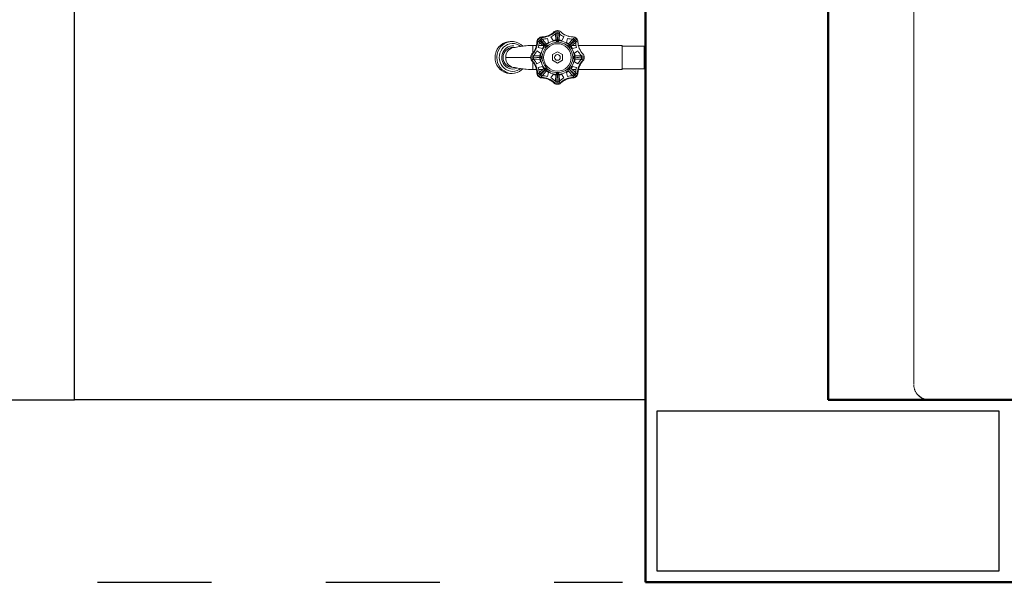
# Model space of a CAD drawing. Extents: x -98 to 248, y -55 to 13.
# Tile 25 of 117: x 63.391 to 64.254, y -30.472 to -29.979. Entities that reach past the tile are written whole.
import ezdxf

# ---------------------------------------------------------------- set-up
doc = ezdxf.new("R2010")
doc.units = 0
doc.header["$LTSCALE"] = 0.01
doc.linetypes.add('Traço ponto', pattern=[0.015875, 0.00635, -0.004763, 0, -0.004763])
doc.layers.add('ALVENARIA', color=253, linetype='Continuous')
doc.layers.add('P-SANR-FIXT', color=7, linetype='Continuous', lineweight=5)
doc.layers.add('Q-SPCQ', color=7, linetype='Continuous', lineweight=5)

# ---------------------------------------------------------------- blocks, each defined once
blk = doc.blocks.new('TORNEIRA DE JARDIM COM BICO PARA MANGUEIRA - 1130_BC_Cromado-2213981-PTS_ ELETRICOS')
at = {"layer": 'P-SANR-FIXT', "color": 9, "true_color": 0xc0c0c0}
for p, q in [((-8.42527, -17.75968), (-8.42679, -17.75797)), ((-8.42489, -17.75809), (-8.42357, -17.75957)), ((-8.41935, -17.75828), (-8.41857, -17.76182)), ((-8.4144, -17.76009), (-8.41635, -17.75704)), ((-8.41245, -17.75497), (-8.41257, -17.75299)), ((-8.41219, -17.75925), (-8.41245, -17.75497)), ((-8.41131, -17.75156), (-8.41118, -17.75381)), ((-8.41089, -17.75974), (-8.41123, -17.75382)), ((-8.41013, -17.75384), (-8.41036, -17.7597)), ((-8.41013, -17.75384), (-8.41, -17.75162)), ((-8.40886, -17.75497), (-8.40912, -17.75925)), ((-8.40874, -17.75299), (-8.40886, -17.75497)), ((-8.40496, -17.75704), (-8.40691, -17.76009)), ((-8.40274, -17.76182), (-8.40196, -17.75828)), ((-8.39774, -17.75957), (-8.39642, -17.75809)), ((-8.39604, -17.75968), (-8.39453, -17.75797)), ((-8.46332, -17.76767), (-8.46197, -17.76578)), ((-8.46197, -17.76578), (-8.46332, -17.76767)), ((-8.46197, -17.76578), (-8.46034, -17.76415)), ((-8.46034, -17.76415), (-8.46197, -17.76578)), ((-8.46042, -17.76578), (-8.46177, -17.76767)), ((-8.45879, -17.76415), (-8.46042, -17.76578)), ((-8.46034, -17.76415), (-8.45846, -17.76283)), ((-8.45846, -17.76283), (-8.46034, -17.76415)), ((-8.45846, -17.76283), (-8.46034, -17.76415)), ((-8.45778, -17.76604), (-8.45915, -17.76761)), ((-8.45691, -17.76283), (-8.45879, -17.76415)), ((-8.45846, -17.76283), (-8.4564, -17.76187)), ((-8.4564, -17.76187), (-8.45846, -17.76283)), ((-8.45616, -17.76474), (-8.45778, -17.76604)), ((-8.45486, -17.76187), (-8.45691, -17.76283)), ((-8.45526, -17.76663), (-8.45657, -17.76776)), ((-8.4564, -17.76187), (-8.45422, -17.76127)), ((-8.45422, -17.76127), (-8.4564, -17.76187)), ((-8.45436, -17.76375), (-8.45616, -17.76474)), ((-8.45378, -17.76575), (-8.45526, -17.76663)), ((-8.45267, -17.76128), (-8.45486, -17.76187)), ((-8.45242, -17.76311), (-8.45436, -17.76375)), ((-8.45422, -17.76127), (-8.45198, -17.76108)), ((-8.45198, -17.76108), (-8.45422, -17.76127)), ((-8.45218, -17.76515), (-8.45378, -17.76575)), ((-8.4504, -17.76283), (-8.45242, -17.76311)), ((-8.4504, -17.76283), (-8.45242, -17.76311)), ((-8.4505, -17.76486), (-8.45218, -17.76515)), ((-8.4505, -17.76486), (-8.45218, -17.76515)), ((-8.45198, -17.76108), (-8.45042, -17.76108)), ((-8.45042, -17.76108), (-8.45198, -17.76108)), ((-8.4488, -17.76487), (-8.4505, -17.76486)), ((-8.45042, -17.76108), (-8.4491, -17.76115)), ((-8.4491, -17.76115), (-8.45042, -17.76108)), ((-8.44837, -17.76292), (-8.4504, -17.76283)), ((-8.44837, -17.76292), (-8.4504, -17.76283)), ((-8.44768, -17.7662), (-8.44949, -17.7662)), ((-8.4491, -17.76115), (-8.44688, -17.76158)), ((-8.44688, -17.76158), (-8.4491, -17.76115)), ((-8.44638, -17.76338), (-8.44837, -17.76292)), ((-8.44638, -17.76338), (-8.44837, -17.76292)), ((-8.44688, -17.76158), (-8.44476, -17.7624)), ((-8.44476, -17.7624), (-8.44688, -17.76158)), ((-8.4445, -17.76419), (-8.44638, -17.76338)), ((-8.44476, -17.7624), (-8.44281, -17.76358)), ((-8.44281, -17.76358), (-8.44476, -17.7624)), ((-8.44279, -17.76532), (-8.4445, -17.76419)), ((-8.44281, -17.76358), (-8.44096, -17.76519)), ((-8.44107, -17.76509), (-8.44281, -17.76358)), ((-8.44107, -17.76509), (-8.44281, -17.76358)), ((-8.44107, -17.76509), (-8.44281, -17.76358)), ((-8.42898, -17.76447), (-8.43273, -17.76447)), ((-8.43232, -17.76446), (-8.43232, -17.7712)), ((-8.42601, -17.76042), (-8.42772, -17.7589)), ((-8.42611, -17.76211), (-8.42759, -17.7608)), ((-8.42387, -17.76711), (-8.42741, -17.76634)), ((-8.42346, -17.76447), (-8.42694, -17.76447)), ((-8.42291, -17.76496), (-8.42611, -17.76211)), ((-8.42601, -17.76042), (-8.42165, -17.76446)), ((-8.42527, -17.75968), (-8.42129, -17.76415)), ((-8.42262, -17.76521), (-8.42387, -17.76711)), ((-8.42357, -17.75957), (-8.42073, -17.76278)), ((-8.42163, -17.76438), (-8.42047, -17.76546)), ((-8.42023, -17.76522), (-8.42131, -17.76405)), ((-8.41857, -17.76182), (-8.42048, -17.76306)), ((-8.41217, -17.75962), (-8.4144, -17.76009)), ((-8.41089, -17.75974), (-8.41083, -17.76132)), ((-8.41048, -17.76132), (-8.41042, -17.75974)), ((-8.40691, -17.76009), (-8.40914, -17.75962)), ((-8.40083, -17.76306), (-8.40274, -17.76182)), ((-8.40118, -17.76345), (-8.40058, -17.76278)), ((-8.4, -17.76405), (-8.40108, -17.76522)), ((-8.40084, -17.76546), (-8.39968, -17.76438)), ((-8.40058, -17.76278), (-8.39774, -17.75957)), ((-8.39604, -17.75968), (-8.4, -17.76412)), ((-8.39968, -17.76438), (-8.39521, -17.7604)), ((-8.3984, -17.76496), (-8.39908, -17.76555)), ((-8.39744, -17.76711), (-8.39869, -17.76521)), ((-8.3952, -17.76211), (-8.3984, -17.76496)), ((-8.39437, -17.76447), (-8.39785, -17.76447)), ((-8.3939, -17.76634), (-8.39744, -17.76711)), ((-8.3936, -17.7589), (-8.3953, -17.76042)), ((-8.39372, -17.7608), (-8.3952, -17.76211)), ((-8.3925, -17.76447), (-8.3547, -17.76447)), ((-8.35402, -17.76447), (-8.39233, -17.76447)), ((-8.3547, -17.76447), (-8.35402, -17.76515)), ((-8.35402, -17.76447), (-8.3547, -17.76447)), ((-8.35402, -17.76447), (-8.35402, -17.7856)), ((-8.35402, -17.76483), (-8.35402, -17.76447)), ((-8.35402, -17.76515), (-8.33459, -17.76515)), ((-8.33459, -17.76515), (-8.35402, -17.76515)), ((-8.33459, -17.76515), (-8.33359, -17.76615)), ((-8.33459, -17.76515), (-8.33359, -17.76615)), ((-8.33459, -17.78491), (-8.33459, -17.76515)), ((-8.46513, -17.77738), (-8.46532, -17.77503)), ((-8.46532, -17.77503), (-8.46513, -17.77738)), ((-8.46532, -17.77503), (-8.46513, -17.77738)), ((-8.46501, -17.77203), (-8.46434, -17.76978)), ((-8.46434, -17.76978), (-8.46501, -17.77203)), ((-8.46434, -17.76978), (-8.46332, -17.76767)), ((-8.46332, -17.76767), (-8.46434, -17.76978)), ((-8.46378, -17.77503), (-8.46358, -17.77738)), ((-8.46279, -17.76978), (-8.46346, -17.77203)), ((-8.46177, -17.76767), (-8.46279, -17.76978)), ((-8.46177, -17.76767), (-8.46279, -17.76978)), ((-8.46146, -17.77345), (-8.46156, -17.77503)), ((-8.46156, -17.77503), (-8.46138, -17.77715)), ((-8.46102, -17.77137), (-8.46146, -17.77345)), ((-8.46024, -17.7694), (-8.46102, -17.77137)), ((-8.46024, -17.7694), (-8.46102, -17.77137)), ((-8.45915, -17.76761), (-8.46024, -17.7694)), ((-8.45948, -17.77503), (-8.45933, -17.7768)), ((-8.45913, -17.77232), (-8.45947, -17.77422)), ((-8.45854, -17.77065), (-8.45913, -17.77232)), ((-8.45767, -17.76912), (-8.45854, -17.77065)), ((-8.45657, -17.76776), (-8.45767, -17.76912)), ((-8.45569, -17.77504), (-8.43417, -17.77504)), ((-8.43413, -17.77437), (-8.43185, -17.77451)), ((-8.43185, -17.77556), (-8.43413, -17.77569)), ((-8.4327, -17.77312), (-8.43072, -17.77324)), ((-8.43185, -17.77451), (-8.426, -17.77484)), ((-8.43185, -17.77556), (-8.42589, -17.77521)), ((-8.43072, -17.77324), (-8.42644, -17.77349)), ((-8.42865, -17.76933), (-8.42559, -17.77129)), ((-8.42644, -17.77349), (-8.42554, -17.77355)), ((-8.42559, -17.77129), (-8.42606, -17.77351)), ((-8.42434, -17.77486), (-8.42595, -17.7748)), ((-8.42595, -17.77526), (-8.42434, -17.7752)), ((-8.41499, -17.77254), (-8.41066, -17.77004)), ((-8.41499, -17.77754), (-8.41499, -17.77254)), ((-8.41066, -17.77004), (-8.40633, -17.77254)), ((-8.40633, -17.77254), (-8.40633, -17.77754)), ((-8.39536, -17.7748), (-8.39695, -17.77486)), ((-8.39695, -17.7752), (-8.39536, -17.77526)), ((-8.39585, -17.77355), (-8.39487, -17.77349)), ((-8.39572, -17.77129), (-8.39266, -17.76933)), ((-8.39525, -17.77351), (-8.39572, -17.77129)), ((-8.39536, -17.7748), (-8.38952, -17.77446)), ((-8.39536, -17.77526), (-8.3895, -17.7756)), ((-8.39487, -17.77349), (-8.39059, -17.77324)), ((-8.39059, -17.77324), (-8.38861, -17.77312)), ((-8.38719, -17.77437), (-8.38947, -17.77451)), ((-8.38719, -17.77569), (-8.38946, -17.77556)), ((-8.46457, -17.77967), (-8.46513, -17.77738)), ((-8.46513, -17.77738), (-8.46457, -17.77967)), ((-8.46364, -17.78182), (-8.46457, -17.77967)), ((-8.46457, -17.77967), (-8.46364, -17.78182)), ((-8.46238, -17.78378), (-8.46364, -17.78182)), ((-8.46364, -17.78182), (-8.46238, -17.78378)), ((-8.46358, -17.77738), (-8.46302, -17.77967)), ((-8.46358, -17.77738), (-8.46302, -17.77967)), ((-8.46358, -17.77738), (-8.46302, -17.77967)), ((-8.46302, -17.77967), (-8.46209, -17.78182)), ((-8.46082, -17.78549), (-8.46238, -17.78378)), ((-8.46238, -17.78378), (-8.46082, -17.78549)), ((-8.46209, -17.78182), (-8.46083, -17.78378)), ((-8.46209, -17.78182), (-8.46083, -17.78378)), ((-8.46138, -17.77715), (-8.46085, -17.77921)), ((-8.46085, -17.77921), (-8.45999, -17.78114)), ((-8.46083, -17.78378), (-8.45927, -17.78548)), ((-8.45999, -17.78114), (-8.45883, -17.78288)), ((-8.45933, -17.7768), (-8.45889, -17.77852)), ((-8.45889, -17.77852), (-8.45817, -17.78013)), ((-8.45883, -17.78288), (-8.45739, -17.78439)), ((-8.45817, -17.78013), (-8.4572, -17.78159)), ((-8.45739, -17.78439), (-8.45572, -17.78561)), ((-8.4572, -17.78159), (-8.45599, -17.78285)), ((-8.45599, -17.78285), (-8.4546, -17.78387)), ((-8.4546, -17.78387), (-8.45306, -17.78462)), ((-8.45306, -17.78462), (-8.45142, -17.78508)), ((-8.44949, -17.78386), (-8.44768, -17.78386)), ((-8.44803, -17.78508), (-8.44638, -17.78462)), ((-8.43072, -17.77683), (-8.4327, -17.77695)), ((-8.43232, -17.7856), (-8.43232, -17.77887)), ((-8.42644, -17.77657), (-8.43072, -17.77683)), ((-8.42559, -17.77878), (-8.42865, -17.78073)), ((-8.42741, -17.78373), (-8.42387, -17.78295)), ((-8.42554, -17.77652), (-8.42644, -17.77657)), ((-8.42606, -17.77655), (-8.42559, -17.77878)), ((-8.42387, -17.78295), (-8.42262, -17.78485)), ((-8.42291, -17.7851), (-8.42223, -17.78451)), ((-8.42047, -17.7846), (-8.42163, -17.78568)), ((-8.41066, -17.78004), (-8.41499, -17.77754)), ((-8.40633, -17.77754), (-8.41066, -17.78004)), ((-8.39968, -17.78568), (-8.40084, -17.7846)), ((-8.39908, -17.78451), (-8.3984, -17.7851)), ((-8.39869, -17.78485), (-8.39744, -17.78295)), ((-8.39744, -17.78295), (-8.3939, -17.78373)), ((-8.39487, -17.77657), (-8.39585, -17.77651)), ((-8.39572, -17.77878), (-8.39525, -17.77655)), ((-8.39266, -17.78073), (-8.39572, -17.77878)), ((-8.39059, -17.77683), (-8.39487, -17.77657)), ((-8.38861, -17.77695), (-8.39059, -17.77683)), ((-8.33359, -17.78391), (-8.33459, -17.78491)), ((-8.33359, -17.78391), (-8.33459, -17.78491)), ((-8.45901, -17.78689), (-8.46082, -17.78549)), ((-8.46082, -17.78549), (-8.45901, -17.78689)), ((-8.45927, -17.78548), (-8.45746, -17.78689)), ((-8.457, -17.78796), (-8.45901, -17.78689)), ((-8.45901, -17.78689), (-8.457, -17.78796)), ((-8.45901, -17.78689), (-8.457, -17.78796)), ((-8.45746, -17.78689), (-8.45545, -17.78796)), ((-8.45484, -17.78866), (-8.457, -17.78796)), ((-8.457, -17.78796), (-8.45484, -17.78866)), ((-8.45572, -17.78561), (-8.45387, -17.78651)), ((-8.45572, -17.78561), (-8.45387, -17.78651)), ((-8.45545, -17.78796), (-8.45329, -17.78866)), ((-8.45249, -17.78899), (-8.45484, -17.78866)), ((-8.45484, -17.78866), (-8.4526, -17.78897)), ((-8.45387, -17.78651), (-8.45191, -17.78706)), ((-8.45329, -17.78866), (-8.45105, -17.78897)), ((-8.45197, -17.78899), (-8.45044, -17.78899)), ((-8.45191, -17.78706), (-8.44988, -17.78724)), ((-8.45142, -17.78508), (-8.44972, -17.78524)), ((-8.44817, -17.78878), (-8.45044, -17.78899)), ((-8.45044, -17.78899), (-8.44817, -17.78878)), ((-8.44988, -17.78724), (-8.44785, -17.78706)), ((-8.44972, -17.78524), (-8.44803, -17.78508)), ((-8.44599, -17.78819), (-8.44817, -17.78878)), ((-8.44817, -17.78878), (-8.44599, -17.78819)), ((-8.44817, -17.78878), (-8.44599, -17.78819)), ((-8.44817, -17.78878), (-8.44599, -17.78819)), ((-8.44785, -17.78706), (-8.44588, -17.78651)), ((-8.44393, -17.78722), (-8.44599, -17.78819)), ((-8.44599, -17.78819), (-8.44393, -17.78722)), ((-8.44588, -17.78651), (-8.44404, -17.78561)), ((-8.44404, -17.78561), (-8.44279, -17.78474)), ((-8.44206, -17.7859), (-8.44393, -17.78722)), ((-8.44393, -17.78722), (-8.44206, -17.7859)), ((-8.44107, -17.78497), (-8.44206, -17.7859)), ((-8.44206, -17.7859), (-8.44107, -17.78497)), ((-8.43281, -17.7856), (-8.42898, -17.7856)), ((-8.42597, -17.78961), (-8.42772, -17.79116)), ((-8.42759, -17.78926), (-8.42611, -17.78795)), ((-8.42694, -17.7856), (-8.42346, -17.7856)), ((-8.42527, -17.79039), (-8.42679, -17.79209)), ((-8.42611, -17.78795), (-8.42291, -17.7851)), ((-8.42597, -17.78961), (-8.42152, -17.78567)), ((-8.42527, -17.79039), (-8.42134, -17.78596)), ((-8.42357, -17.79049), (-8.42489, -17.79197)), ((-8.42073, -17.78728), (-8.42357, -17.79049)), ((-8.42131, -17.78601), (-8.42023, -17.78485)), ((-8.42008, -17.78655), (-8.42075, -17.78731)), ((-8.42048, -17.787), (-8.41857, -17.78824)), ((-8.41857, -17.78824), (-8.41935, -17.79178)), ((-8.41635, -17.79303), (-8.4144, -17.78997)), ((-8.4144, -17.78997), (-8.41217, -17.79044)), ((-8.41245, -17.7951), (-8.41219, -17.79082)), ((-8.41219, -17.79082), (-8.41214, -17.78992)), ((-8.41118, -17.79622), (-8.41082, -17.79018)), ((-8.41083, -17.78874), (-8.41089, -17.79033)), ((-8.41042, -17.79033), (-8.41048, -17.78874)), ((-8.41042, -17.79033), (-8.41007, -17.79617)), ((-8.40917, -17.78992), (-8.40912, -17.79082)), ((-8.40914, -17.79044), (-8.40691, -17.78997)), ((-8.40912, -17.79082), (-8.40886, -17.7951)), ((-8.40691, -17.78997), (-8.40496, -17.79303)), ((-8.40274, -17.78824), (-8.40083, -17.787)), ((-8.40196, -17.79178), (-8.40274, -17.78824)), ((-8.40058, -17.78728), (-8.40118, -17.78661)), ((-8.40108, -17.78485), (-8.4, -17.78601)), ((-8.39774, -17.79049), (-8.40058, -17.78728)), ((-8.39604, -17.79039), (-8.39992, -17.78601)), ((-8.3953, -17.78965), (-8.39969, -17.78573)), ((-8.3984, -17.7851), (-8.3952, -17.78795)), ((-8.39785, -17.7856), (-8.39437, -17.7856)), ((-8.39642, -17.79197), (-8.39774, -17.79049)), ((-8.39604, -17.79039), (-8.39452, -17.79209)), ((-8.3953, -17.78965), (-8.39359, -17.79116)), ((-8.3952, -17.78795), (-8.39372, -17.78926)), ((-8.35441, -17.7856), (-8.39233, -17.7856)), ((-8.39233, -17.7856), (-8.35402, -17.7856)), ((-8.35402, -17.78491), (-8.35441, -17.7856)), ((-8.33459, -17.78491), (-8.35402, -17.78491)), ((-8.35402, -17.78491), (-8.33459, -17.78491)), ((-8.41257, -17.79707), (-8.41245, -17.7951)), ((-8.41118, -17.79622), (-8.41131, -17.7985)), ((-8.41, -17.7985), (-8.41013, -17.79622)), ((-8.40886, -17.7951), (-8.40874, -17.79707))]:
    blk.add_line(p, q, dxfattribs=at)
at = {"layer": 'P-SANR-FIXT', "color": 9, "true_color": 0xc0c0c0, "flags": 128}
for points in [[(-8.44113, -17.76511), (-8.43927, -17.76488), (-8.43563, -17.76457), (-8.43273, -17.76449)], [(-8.44107, -17.78498), (-8.43927, -17.78521), (-8.43563, -17.78551), (-8.43232, -17.78561)]]:
    blk.add_lwpolyline(points, dxfattribs=at)
at = {"layer": 'P-SANR-FIXT', "color": 9, "true_color": 0xc0c0c0}
for radius in [0.01208, 0.0025]:
    blk.add_circle((-8.41066, -17.77503), radius, dxfattribs=at)
for centre, radius, start, end in [((-8.42343, -17.76226), 0.00544, 123.90474, 146.09524), ((-8.42343, -17.76226), 0.00544, 123.90474, 146.09524), ((-8.42424, -17.76106), 0.004, 90.83357, 123.90474), ((-8.42424, -17.76106), 0.004, 90.83357, 123.90474), ((-8.42446, -17.76053), 0.003, 90.83357, 109.48685), ((-8.42474, -17.74103), 0.0165, 270.83357, 314.16642), ((-8.42452, -17.74156), 0.0155, 270.83357, 314.16642), ((-8.42452, -17.74156), 0.0155, 270.83357, 314.16642), ((-8.42452, -17.74156), 0.0175, 271.58814, 287.18045), ((-8.42452, -17.74157), 0.0155, 284.0847, 287.3009), ((-8.42452, -17.74157), 0.0155, 297.69908, 300.96207), ((-8.42452, -17.74156), 0.0175, 297.81953, 313.41186), ((-8.41093, -17.75555), 0.004, 101.09524, 134.16642), ((-8.41093, -17.75555), 0.004, 101.09524, 134.16642), ((-8.41115, -17.75502), 0.003, 115.51296, 134.16642), ((-8.41066, -17.7574), 0.00363, 59.59124, 120.40876), ((-8.41066, -17.75696), 0.00544, 78.90474, 101.09524), ((-8.41085, -17.75596), 0.00442, 78.90476, 101.09524), ((-8.41038, -17.75555), 0.004, 45.83357, 80.41729), ((-8.41038, -17.75555), 0.004, 45.83357, 78.90474), ((-8.39679, -17.74156), 0.0175, 226.58814, 242.18045), ((-8.39679, -17.74156), 0.0155, 225.83357, 269.16642), ((-8.39679, -17.74156), 0.0155, 225.83357, 269.16642), ((-8.39679, -17.74156), 0.0175, 252.81953, 268.41186), ((-8.39707, -17.76106), 0.004, 54.58343, 89.16642), ((-8.39707, -17.76106), 0.004, 54.5824, 89.16642), ((-8.39804, -17.76242), 0.00567, 35.41655, 54.58343), ((-8.39806, -17.76244), 0.0057, 38.38701, 51.61299), ((-8.44949, -17.77503), 0.00883, 90, 270), ((-8.44746, -17.77471), 0.00852, 91.76201, 182.21387), ((-8.43084, -17.84619), 0.08174, 88.69512, 101.88561), ((-8.43125, -17.82695), 0.06252, 87.92601, 98.93857), ((-8.44413, -17.76117), 0.0155, 315.83357, 359.16642), ((-8.44466, -17.76095), 0.0165, 315.83357, 359.16642), ((-8.44704, -17.76075), 0.01844, 348.36262, 357.2422), ((-8.44413, -17.76118), 0.0155, 348.3332, 359.16642), ((-8.42463, -17.76145), 0.004, 146.09524, 182.6441), ((-8.42463, -17.76145), 0.004, 146.09524, 179.16642), ((-8.42516, -17.76123), 0.003, 160.51296, 179.16642), ((-8.44413, -17.76117), 0.0175, 342.81953, 358.41186), ((-8.42403, -17.76165), 0.0026, 90, 180), ((-8.40871, -17.77584), 0.01691, 142.77391, 172.22608), ((-8.40761, -17.77626), 0.01653, 140.23097, 175.76903), ((-8.42863, -17.75705), 0.01013, 306.39076, 323.60924), ((-8.42119, -17.7645), 0.00148, 228.58896, 41.41104), ((-8.40907, -17.77849), 0.01699, 97.90628, 132.09372), ((-8.40985, -17.77698), 0.01691, 97.77393, 127.22611), ((-8.41066, -17.74961), 0.01013, 261.39076, 278.60924), ((-8.41066, -17.75979), 0.00154, 196.41568, 343.58432), ((-8.41065, -17.77505), 0.01342, 32.76033, 93.23967), ((-8.41146, -17.77698), 0.01691, 52.77393, 82.22608), ((-8.39988, -17.76425), 0.00154, 151.41568, 298.58432), ((-8.39268, -17.75705), 0.01013, 216.39076, 233.60924), ((-8.4126, -17.77584), 0.01691, 7.77389, 37.22608), ((-8.39728, -17.76165), 0.0026, 0, 90), ((-8.37718, -17.76117), 0.0175, 181.58814, 197.18045), ((-8.39668, -17.76145), 0.004, 0.83357, 35.41655), ((-8.39668, -17.76145), 0.004, 0.83357, 35.41729), ((-8.35871, -17.7609), 0.03397, 180.83357, 186.03102), ((-8.37718, -17.76117), 0.0155, 180.83357, 224.16642), ((-8.42491, -17.77772), 0.0405, 171.92489, 176.19449), ((-8.42491, -17.77772), 0.0405, 171.92489, 176.19449), ((-8.43325, -17.7768), 0.03058, 170.87224, 176.68129), ((-8.45557, -17.7747), 0.00392, 167.06781, 184.7822), ((-8.44768, -17.77556), 0.00831, 176.43564, 270), ((-8.42872, -17.77503), 0.00544, 168.90474, 191.09524), ((-8.43014, -17.77475), 0.004, 135.83357, 168.90474), ((-8.43067, -17.77453), 0.003, 135.83357, 154.48685), ((-8.42808, -17.77504), 0.0038, 151.28205, 208.71795), ((-8.44413, -17.76117), 0.0175, 316.58814, 332.18045), ((-8.43608, -17.77503), 0.01013, 351.39078, 8.60922), ((-8.42587, -17.77503), 0.00154, 285.33901, 74.66099), ((-8.40838, -17.77401), 0.01574, 183.75455, 225.82199), ((-8.41067, -17.77506), 0.01344, 319.23967, 32.76033), ((-8.3954, -17.77502), 0.00156, 106.75425, 253.24575), ((-8.38506, -17.77505), 0.0103, 171.45223, 188.54777), ((-8.37718, -17.76117), 0.0175, 207.81953, 223.41186), ((-8.39347, -17.77507), 0.00404, 332.32137, 27.67863), ((-8.39117, -17.77475), 0.004, 9.5824, 44.16642), ((-8.39117, -17.77531), 0.004, 315.83357, 350.41758), ((-8.39282, -17.77503), 0.00567, 350.41758, 9.5824), ((-8.43084, -17.70388), 0.08174, 258.11439, 271.30487), ((-8.43014, -17.77531), 0.004, 191.09524, 224.16642), ((-8.43067, -17.77553), 0.003, 205.51296, 224.16642), ((-8.44413, -17.7889), 0.0155, 0.83357, 44.16642), ((-8.44466, -17.78912), 0.0165, 0.83357, 44.16642), ((-8.44413, -17.7889), 0.0175, 27.81953, 43.41186), ((-8.44413, -17.7889), 0.0175, 1.58814, 17.18045), ((-8.40871, -17.77422), 0.01691, 187.77393, 217.22611), ((-8.42143, -17.78581), 0.00154, 331.4154, 118.5846), ((-8.4103, -17.77539), 0.01295, 282.42019, 319.23967), ((-8.39988, -17.78581), 0.00154, 61.41568, 208.58432), ((-8.4126, -17.77422), 0.01691, 322.77393, 352.22611), ((-8.37718, -17.7889), 0.0175, 162.81953, 178.41186), ((-8.37665, -17.78912), 0.0165, 135.83357, 179.16642), ((-8.37718, -17.7889), 0.0155, 135.83357, 179.16642), ((-8.37718, -17.7889), 0.0175, 136.58814, 152.18045), ((-8.39064, -17.77553), 0.003, 315.83357, 334.48685), ((-8.45146, -17.78154), 0.00751, 262.13798, 277.86202), ((-8.43084, -17.70388), 0.08174, 262.81198, 271.30487), ((-8.44704, -17.78932), 0.01844, 2.75777, 11.63734), ((-8.44413, -17.78891), 0.0155, 0.83357, 11.66678), ((-8.42463, -17.78861), 0.004, 177.35589, 213.90403), ((-8.42463, -17.78861), 0.004, 180.83357, 213.90403), ((-8.42516, -17.78883), 0.003, 180.83357, 199.48685), ((-8.42343, -17.78781), 0.00544, 213.90403, 236.09596), ((-8.42343, -17.78781), 0.00544, 213.90403, 236.09596), ((-8.4232, -17.78782), 0.0033, 187.81628, 255.31899), ((-8.42424, -17.78901), 0.004, 236.09596, 269.16642), ((-8.42424, -17.78901), 0.004, 236.09596, 269.16642), ((-8.42446, -17.78954), 0.003, 250.51296, 269.16642), ((-8.42474, -17.80903), 0.0165, 45.83357, 89.16642), ((-8.42452, -17.8085), 0.0155, 45.83357, 89.16642), ((-8.42452, -17.8085), 0.0155, 45.83357, 89.16642), ((-8.42452, -17.8085), 0.0175, 72.81953, 88.41186), ((-8.42291, -17.78728), 0.00218, 0, 90), ((-8.40985, -17.77308), 0.01691, 232.77391, 262.22611), ((-8.41039, -17.7735), 0.01482, 232.78988, 281.21012), ((-8.42452, -17.8085), 0.0175, 46.58814, 62.18045), ((-8.41066, -17.80045), 0.01013, 81.39078, 98.60922), ((-8.41066, -17.79027), 0.00154, 16.25298, 163.74702), ((-8.41146, -17.77308), 0.01691, 277.77391, 307.22608), ((-8.39679, -17.8085), 0.0175, 117.81953, 133.41186), ((-8.39657, -17.80903), 0.0165, 90.83357, 134.16642), ((-8.39679, -17.8085), 0.0155, 90.83357, 134.16642), ((-8.39679, -17.8085), 0.0155, 90.83357, 134.16642), ((-8.39679, -17.8085), 0.0175, 91.58814, 107.18045), ((-8.39728, -17.78841), 0.0026, 270, 0), ((-8.39707, -17.78901), 0.004, 270.83357, 303.90457), ((-8.39707, -17.78901), 0.004, 270.83357, 303.90457), ((-8.39685, -17.78954), 0.003, 270.83357, 289.48685), ((-8.39788, -17.78781), 0.00544, 303.90457, 326.09541), ((-8.39788, -17.78781), 0.00544, 303.90457, 326.09541), ((-8.39668, -17.78861), 0.004, 326.09541, 2.6441), ((-8.39668, -17.78861), 0.004, 326.09541, 359.16642), ((-8.39615, -17.78883), 0.003, 340.51296, 359.16642), ((-8.37427, -17.78932), 0.01844, 168.36262, 177.2422), ((-8.37718, -17.78891), 0.0155, 168.3332, 179.16642), ((-8.42452, -17.80851), 0.0155, 71.94638, 76.40058), ((-8.42452, -17.80851), 0.0155, 58.64619, 63.05361), ((-8.41093, -17.79452), 0.004, 225.83357, 258.90403), ((-8.41093, -17.79452), 0.004, 225.83357, 258.90403), ((-8.41115, -17.79505), 0.003, 225.83357, 244.48685), ((-8.41066, -17.79242), 0.00384, 241.39495, 298.60505), ((-8.41066, -17.7931), 0.00544, 258.90403, 281.09596), ((-8.41066, -17.7931), 0.00544, 258.90403, 281.09596), ((-8.41038, -17.79452), 0.004, 281.09596, 314.16642), ((-8.41038, -17.79452), 0.004, 281.09596, 314.16642), ((-8.41016, -17.79505), 0.003, 295.51296, 314.16642), ((-8.39679, -17.80851), 0.0155, 116.94638, 121.35379), ((-8.39679, -17.80851), 0.0155, 103.5994, 108.05361)]:
    blk.add_arc(centre, radius, start, end, dxfattribs=at)
for start_param, end_param in [(1.516371, 1.570796), (1.516371, 1.570796), (1.570796, 1.6354), (1.570796, 1.6354), (2.674433, 2.829096), (2.674433, 2.829096)]:
    blk.add_ellipse((-8.45198, -17.77504), major_axis=(0, 0.01395), ratio=0.956232, start_param=start_param, end_param=end_param, dxfattribs=at)
for points in [[(-8.42863, -17.7614), (-8.42862, -17.7609), (-8.42841, -17.75989), (-8.42785, -17.75903), (-8.4275, -17.75867)], [(-8.42702, -17.7582), (-8.42667, -17.75785), (-8.4258, -17.75728), (-8.4248, -17.75707), (-8.42429, -17.75707)], [(-8.42574, -17.75764), (-8.42579, -17.75763), (-8.42588, -17.75762), (-8.42602, -17.75763), (-8.42616, -17.75765), (-8.42629, -17.75768), (-8.42639, -17.75771), (-8.42644, -17.75774), (-8.42647, -17.75775)], [(-8.42076, -17.75661), (-8.42048, -17.75654), (-8.42019, -17.75645), (-8.4199, -17.75637)], [(-8.42075, -17.7566), (-8.42047, -17.75653), (-8.42019, -17.75645), (-8.41991, -17.75637)], [(-8.41991, -17.75637), (-8.42019, -17.75645), (-8.42047, -17.75653), (-8.42075, -17.7566)], [(-8.41732, -17.7553), (-8.41705, -17.75516), (-8.41679, -17.75501), (-8.41653, -17.75485)], [(-8.41732, -17.75529), (-8.41705, -17.75516), (-8.4168, -17.75501), (-8.41655, -17.75486)], [(-8.41655, -17.75486), (-8.4168, -17.75501), (-8.41705, -17.75516), (-8.41732, -17.75529)], [(-8.41372, -17.75269), (-8.41336, -17.75234), (-8.4125, -17.75177), (-8.41149, -17.75156), (-8.41099, -17.75156)], [(-8.4117, -17.75163), (-8.41173, -17.75164), (-8.41178, -17.75166), (-8.41187, -17.75171), (-8.41199, -17.75178), (-8.4121, -17.75186), (-8.4122, -17.75196), (-8.41226, -17.75203), (-8.41229, -17.75207)], [(-8.41032, -17.75156), (-8.40982, -17.75156), (-8.40881, -17.75177), (-8.40795, -17.75234), (-8.40759, -17.75269)], [(-8.40971, -17.75161), (-8.40963, -17.75164), (-8.40947, -17.7517), (-8.40933, -17.75178), (-8.40927, -17.75182)], [(-8.40927, -17.75182), (-8.40933, -17.75178), (-8.40947, -17.75169), (-8.40963, -17.75163), (-8.40971, -17.75161)], [(-8.40399, -17.7553), (-8.40426, -17.75516), (-8.40452, -17.75501), (-8.40478, -17.75485)], [(-8.40476, -17.75486), (-8.40451, -17.75501), (-8.40426, -17.75516), (-8.404, -17.75529)], [(-8.40055, -17.75661), (-8.40083, -17.75654), (-8.40112, -17.75645), (-8.40141, -17.75637)], [(-8.4014, -17.75637), (-8.40112, -17.75645), (-8.40084, -17.75653), (-8.40056, -17.7566)], [(-8.39476, -17.75781), (-8.39508, -17.75758), (-8.39581, -17.75721), (-8.39661, -17.75707), (-8.39702, -17.75707)], [(-8.39702, -17.75707), (-8.39651, -17.75707), (-8.39551, -17.75728), (-8.39465, -17.75785), (-8.39429, -17.7582)], [(-8.39476, -17.75781), (-8.39483, -17.75777), (-8.39498, -17.75769), (-8.39521, -17.75764), (-8.39545, -17.75762), (-8.39561, -17.75764), (-8.39568, -17.75766)], [(-8.39522, -17.75764), (-8.39514, -17.75765), (-8.39499, -17.75769), (-8.39483, -17.75777), (-8.39476, -17.75781)], [(-8.39453, -17.75798), (-8.39456, -17.75796), (-8.39464, -17.75789), (-8.39473, -17.75783), (-8.39476, -17.75781)], [(-8.39381, -17.75867), (-8.39346, -17.75903), (-8.3929, -17.75989), (-8.39269, -17.7609), (-8.39268, -17.7614)], [(-8.42895, -17.76431), (-8.42875, -17.76335), (-8.42864, -17.76238), (-8.42863, -17.7614)], [(-8.42863, -17.7614), (-8.42864, -17.76238), (-8.42875, -17.76335), (-8.42895, -17.76431)], [(-8.42894, -17.76429), (-8.42875, -17.76333), (-8.42864, -17.76237), (-8.42863, -17.7614)], [(-8.42795, -17.75923), (-8.42796, -17.75925), (-8.42798, -17.75931), (-8.42802, -17.7594), (-8.42805, -17.75953), (-8.42807, -17.75967), (-8.42807, -17.75981), (-8.42806, -17.75991), (-8.42806, -17.75995)], [(-8.42756, -17.75905), (-8.42764, -17.75898), (-8.42769, -17.75893), (-8.42771, -17.75891)], [(-8.4228, -17.76333), (-8.42286, -17.76328), (-8.42292, -17.76323), (-8.42298, -17.76317)], [(-8.39268, -17.7614), (-8.39269, -17.761), (-8.39282, -17.7602), (-8.39319, -17.75947), (-8.39342, -17.75914)], [(-8.39328, -17.76008), (-8.39326, -17.76), (-8.39324, -17.75985), (-8.39325, -17.75961), (-8.39331, -17.75937), (-8.39338, -17.75921), (-8.39342, -17.75914)], [(-8.39268, -17.7614), (-8.39267, -17.76238), (-8.39256, -17.76335), (-8.39236, -17.76431)], [(-8.39237, -17.76429), (-8.39257, -17.76333), (-8.39267, -17.76237), (-8.39268, -17.7614)], [(-8.39378, -17.77473), (-8.39324, -17.77471), (-8.39213, -17.77465), (-8.3906, -17.77458), (-8.38979, -17.77453), (-8.38946, -17.77452)], [(-8.42863, -17.78868), (-8.42864, -17.7877), (-8.42875, -17.78673), (-8.42895, -17.78577)], [(-8.42895, -17.78577), (-8.42875, -17.78673), (-8.42864, -17.7877), (-8.42863, -17.78868)], [(-8.42863, -17.78868), (-8.42864, -17.78771), (-8.42875, -17.78675), (-8.42894, -17.7858)], [(-8.4275, -17.79141), (-8.42785, -17.79105), (-8.42841, -17.79019), (-8.42862, -17.78918), (-8.42863, -17.78868)], [(-8.42863, -17.78868), (-8.42863, -17.7887), (-8.42862, -17.78872), (-8.4286, -17.78874)], [(-8.42803, -17.78998), (-8.42804, -17.79003), (-8.42806, -17.79013), (-8.42807, -17.79027), (-8.42807, -17.79041), (-8.42805, -17.79055), (-8.42802, -17.79068), (-8.42798, -17.79078), (-8.42796, -17.79083), (-8.42795, -17.79085)], [(-8.42771, -17.79117), (-8.42769, -17.79115), (-8.42764, -17.7911), (-8.42755, -17.79103)], [(-8.42429, -17.79302), (-8.4248, -17.79301), (-8.4258, -17.7928), (-8.42667, -17.79223), (-8.42702, -17.79188)], [(-8.42647, -17.79234), (-8.42644, -17.79235), (-8.42639, -17.79237), (-8.42629, -17.7924), (-8.42616, -17.79244), (-8.42602, -17.79246), (-8.42588, -17.79246), (-8.42579, -17.79245), (-8.42574, -17.79244)], [(-8.42297, -17.78691), (-8.42292, -17.78686), (-8.42286, -17.7868), (-8.4228, -17.78675)], [(-8.39429, -17.79188), (-8.39465, -17.79223), (-8.39551, -17.7928), (-8.39651, -17.79301), (-8.39702, -17.79302)], [(-8.39557, -17.79244), (-8.39552, -17.79245), (-8.39543, -17.79246), (-8.39529, -17.79246), (-8.39515, -17.79244), (-8.39502, -17.7924), (-8.39492, -17.79237), (-8.39487, -17.79235), (-8.39484, -17.79234)], [(-8.39268, -17.78868), (-8.39269, -17.78918), (-8.3929, -17.79019), (-8.39346, -17.79105), (-8.39381, -17.79141)], [(-8.39376, -17.79103), (-8.39367, -17.7911), (-8.39362, -17.79115), (-8.3936, -17.79117)], [(-8.39336, -17.79085), (-8.39335, -17.79083), (-8.39333, -17.79078), (-8.39329, -17.79068), (-8.39326, -17.79055), (-8.39324, -17.79041), (-8.39324, -17.79027), (-8.39325, -17.79018), (-8.39325, -17.79013)], [(-8.39271, -17.78874), (-8.39269, -17.78872), (-8.39268, -17.7887), (-8.39268, -17.78868)], [(-8.39236, -17.78577), (-8.39256, -17.78673), (-8.39267, -17.7877), (-8.39268, -17.78868)], [(-8.39268, -17.78868), (-8.39267, -17.7877), (-8.39256, -17.78673), (-8.39236, -17.78577)], [(-8.39237, -17.7858), (-8.39257, -17.78675), (-8.39267, -17.78771), (-8.39268, -17.78868)], [(-8.41971, -17.79378), (-8.4201, -17.79365), (-8.4205, -17.79354), (-8.42089, -17.79344)], [(-8.41972, -17.79378), (-8.4201, -17.79365), (-8.42048, -17.79354), (-8.42088, -17.79345)], [(-8.42088, -17.79345), (-8.42048, -17.79354), (-8.4201, -17.79365), (-8.41972, -17.79378)], [(-8.41644, -17.79529), (-8.41678, -17.79508), (-8.41714, -17.79488), (-8.4175, -17.79469)], [(-8.41646, -17.79528), (-8.41679, -17.79507), (-8.41714, -17.79488), (-8.4175, -17.7947)], [(-8.4175, -17.7947), (-8.41714, -17.79488), (-8.41679, -17.79507), (-8.41646, -17.79528)], [(-8.41099, -17.79853), (-8.41149, -17.79852), (-8.4125, -17.79831), (-8.41336, -17.79775), (-8.41372, -17.7974)], [(-8.41229, -17.79801), (-8.41226, -17.79805), (-8.4122, -17.79813), (-8.4121, -17.79822), (-8.41199, -17.79831), (-8.41187, -17.79838), (-8.41178, -17.79842), (-8.41173, -17.79844), (-8.4117, -17.79845)], [(-8.40759, -17.7974), (-8.40795, -17.79775), (-8.40881, -17.79831), (-8.40982, -17.79852), (-8.41032, -17.79853)], [(-8.40961, -17.79845), (-8.40958, -17.79844), (-8.40953, -17.79842), (-8.40944, -17.79838), (-8.40932, -17.79831), (-8.40921, -17.79822), (-8.40911, -17.79813), (-8.40905, -17.79805), (-8.40902, -17.79802)], [(-8.40381, -17.79469), (-8.40417, -17.79488), (-8.40453, -17.79508), (-8.40487, -17.79529)], [(-8.40381, -17.7947), (-8.40417, -17.79488), (-8.40452, -17.79507), (-8.40486, -17.79528)], [(-8.40486, -17.79528), (-8.40452, -17.79507), (-8.40417, -17.79488), (-8.40381, -17.7947)], [(-8.40042, -17.79344), (-8.40081, -17.79354), (-8.40121, -17.79365), (-8.4016, -17.79378)], [(-8.40044, -17.79345), (-8.40083, -17.79354), (-8.40121, -17.79365), (-8.40159, -17.79378)], [(-8.40159, -17.79378), (-8.40121, -17.79365), (-8.40083, -17.79354), (-8.40044, -17.79345)]]:
    blk.add_open_spline(points, degree=3, dxfattribs=at)
for points, knots in [([(-8.42647, -17.75775), (-8.42647, -17.75775), (-8.42649, -17.75776), (-8.42655, -17.7578), (-8.42664, -17.75787), (-8.42673, -17.75794), (-8.42678, -17.75798)], [0, 0, 0, 0, 0.25, 0.4375, 0.625, 1, 1, 1, 1]), ([(-8.41131, -17.75158), (-8.41137, -17.75158), (-8.41146, -17.75159), (-8.41159, -17.75161), (-8.41168, -17.75163), (-8.4117, -17.75163), (-8.4117, -17.75163)], [0, 0, 0, 0, 0.28125, 0.5, 0.75, 1, 1, 1, 1]), ([(-8.40971, -17.75161), (-8.40973, -17.75161), (-8.40982, -17.75159), (-8.40996, -17.75158), (-8.41, -17.75158)], [0, 0, 0, 0, 0.4375, 1, 1, 1, 1]), ([(-8.40805, -17.7523), (-8.40822, -17.75219), (-8.40874, -17.75187), (-8.40932, -17.75168), (-8.40971, -17.75161)], [0.25, 0.25, 0.25, 0.25, 0.5, 1, 1, 1, 1]), ([(-8.42771, -17.75891), (-8.42775, -17.75895), (-8.42781, -17.75903), (-8.42789, -17.75913), (-8.42794, -17.75921), (-8.42795, -17.75923), (-8.42795, -17.75923)], [0, 0, 0, 0, 0.28125, 0.5, 0.75, 1, 1, 1, 1]), ([(-8.39342, -17.75914), (-8.39344, -17.75912), (-8.39348, -17.75905), (-8.39357, -17.75895), (-8.3936, -17.75891)], [0, 0, 0, 0, 0.4375, 1, 1, 1, 1]), ([(-8.39342, -17.75914), (-8.39338, -17.75922), (-8.39331, -17.75937), (-8.39325, -17.7596), (-8.39324, -17.75983), (-8.39325, -17.75997), (-8.39326, -17.76002)], [0, 0, 0, 0, 0.125, 0.25, 0.375, 0.46875, 0.46875, 0.46875, 0.46875]), ([(-8.42795, -17.79085), (-8.42795, -17.79086), (-8.42794, -17.79087), (-8.4279, -17.79094), (-8.42783, -17.79103), (-8.42776, -17.79111), (-8.42771, -17.79117)], [0, 0, 0, 0, 0.25, 0.4375, 0.625, 1, 1, 1, 1]), ([(-8.42678, -17.7921), (-8.42674, -17.79213), (-8.42667, -17.79219), (-8.42657, -17.79227), (-8.42649, -17.79232), (-8.42647, -17.79233), (-8.42647, -17.79234)], [0, 0, 0, 0, 0.28125, 0.5, 0.75, 1, 1, 1, 1]), ([(-8.39484, -17.79234), (-8.39484, -17.79233), (-8.39482, -17.79232), (-8.39476, -17.79228), (-8.39467, -17.79221), (-8.39458, -17.79215), (-8.39453, -17.7921)], [0, 0, 0, 0, 0.25, 0.4375, 0.625, 1, 1, 1, 1]), ([(-8.3936, -17.79117), (-8.39356, -17.79113), (-8.3935, -17.79106), (-8.39342, -17.79095), (-8.39337, -17.79088), (-8.39336, -17.79086), (-8.39336, -17.79085)], [0, 0, 0, 0, 0.28125, 0.5, 0.75, 1, 1, 1, 1]), ([(-8.4117, -17.79845), (-8.4117, -17.79845), (-8.41168, -17.79846), (-8.41161, -17.79847), (-8.41149, -17.79849), (-8.41139, -17.7985), (-8.41131, -17.79851)], [0, 0, 0, 0, 0.25, 0.4375, 0.625, 1, 1, 1, 1]), ([(-8.41, -17.79851), (-8.40994, -17.7985), (-8.40985, -17.79849), (-8.40972, -17.79848), (-8.40963, -17.79846), (-8.40961, -17.79845), (-8.40961, -17.79845)], [0, 0, 0, 0, 0.28125, 0.5, 0.75, 1, 1, 1, 1])]:
    blk.add_open_spline(points, degree=3, knots=knots, dxfattribs=at)
blk = doc.blocks.new('Lavadora de roupas Electrolux - Electrolux-LSE12-2272090-PTS_ ELETRICOS')
at = {"layer": 'Q-SPCQ', "color": 9, "true_color": 0xc0c0c0}
for p, q in [((-0.00045, -0.63992), (-0.00001, -0.6365)), ((-0.52983, -0.65), (-0.03001, -0.65)), ((-0.02417, -0.65), (-0.03001, -0.65)), ((-0.03001, -0.65), (-0.02417, -0.65)), ((-0.01351, -0.65), (-0.0135, -0.65))]:
    blk.add_line(p, q, dxfattribs=at)
at = {"layer": 'Q-SPCQ', "color": 9, "true_color": 0xc0c0c0, "flags": 128}
for points in [[(0, -0.6365), (-0.00001, -0.63704), (-0.00004, -0.63758), (-0.0001, -0.63812), (-0.00017, -0.63865), (-0.00027, -0.63918), (-0.00039, -0.63971), (-0.00053, -0.64023), (-0.00069, -0.64075), (-0.00087, -0.64126), (-0.00107, -0.64176), (-0.00129, -0.64225), (-0.00153, -0.64273), (-0.00178, -0.64321), (-0.00206, -0.64367), (-0.00236, -0.64412), (-0.00267, -0.64456), (-0.003, -0.64499), (-0.00335, -0.6454), (-0.00371, -0.6458)], [(-0.00409, -0.64618), (-0.00449, -0.64655), (-0.0049, -0.6469), (-0.00532, -0.64724), (-0.00576, -0.64756), (-0.00621, -0.64786), (-0.00667, -0.64814), (-0.00714, -0.64841), (-0.00762, -0.64865), (-0.00811, -0.64888), (-0.00861, -0.64908), (-0.00912, -0.64927), (-0.00963, -0.64943), (-0.01015, -0.64958), (-0.01068, -0.6497), (-0.01121, -0.6498), (-0.01174, -0.64988), (-0.01228, -0.64994), (-0.01281, -0.64998)], [(-0.00465, -0.64669), (-0.00396, -0.64605), (-0.00186, -0.64333)], [(-0.03001, -0.65), (-0.02935, -0.65), (-0.02869, -0.65), (-0.02803, -0.65), (-0.02738, -0.65), (-0.02673, -0.65), (-0.02609, -0.65), (-0.02545, -0.65), (-0.02482, -0.65), (-0.02419, -0.65), (-0.02358, -0.65), (-0.02298, -0.65), (-0.02239, -0.65), (-0.02181, -0.65), (-0.02124, -0.65), (-0.02069, -0.65), (-0.02015, -0.65), (-0.01963, -0.65), (-0.01913, -0.65), (-0.01864, -0.65), (-0.01817, -0.65), (-0.01772, -0.65), (-0.01729, -0.65), (-0.01688, -0.65), (-0.01649, -0.65), (-0.01612, -0.65), (-0.01578, -0.65), (-0.01545, -0.65), (-0.01516, -0.65), (-0.01488, -0.65), (-0.01463, -0.65), (-0.0144, -0.65), (-0.0142, -0.65), (-0.01402, -0.65), (-0.01387, -0.65), (-0.01375, -0.65), (-0.01365, -0.65), (-0.01358, -0.65), (-0.01353, -0.65), (-0.01351, -0.65)]]:
    blk.add_lwpolyline(points, dxfattribs=at)
blk = doc.blocks.new('BASE 1')
at = {"layer": 'ALVENARIA'}
for p, q in [((5.18, -9.84), (5.18, -6.58)), ((0.16, -9.84), (5.18, -9.84)), ((5.68, -9.84), (5.18, -9.84))]:
    blk.add_line(p, q, dxfattribs=at)
at = {"layer": 'ALVENARIA', "lineweight": 50}
for p, q in [((5.68, -9.04), (5.68, -10)), ((5.84, -9.84), (5.84, -9.04)), ((7.84, -9.84), (5.84, -9.84)), ((5.68, -10), (14.52, -10))]:
    blk.add_line(p, q, dxfattribs=at)
at = {"layer": 'ALVENARIA', "lineweight": 25}
for p, q in [((5.99, -9.85), (5.69, -9.85)), ((5.69, -9.85), (5.69, -9.99)), ((5.99, -9.99), (5.99, -9.85)), ((5.69, -9.99), (5.99, -9.99))]:
    blk.add_line(p, q, dxfattribs=at)
at = {"layer": 'ALVENARIA', "linetype": 'Traço ponto'}
blk.add_line((0, -10), (5.66, -10), dxfattribs=at)
at = {"layer": 'ALVENARIA', "rotation": 269.9999999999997}
blk.add_blockref('Lavadora de roupas Electrolux - Electrolux-LSE12-2272090-PTS_ ELETRICOS', (6.565, -9.84), dxfattribs=at)
at = {"layer": 'ALVENARIA'}
blk.add_blockref('TORNEIRA DE JARDIM COM BICO PARA MANGUEIRA - 1130_BC_Cromado-2213981-PTS_ ELETRICOS', (14.01359, 8.23504), dxfattribs=at)

msp = doc.modelspace()

# ---------------------------------------------------------------- block references
msp.add_blockref('BASE 1', (58.25958, -20.4723))

doc.saveas('drawing.dxf')
